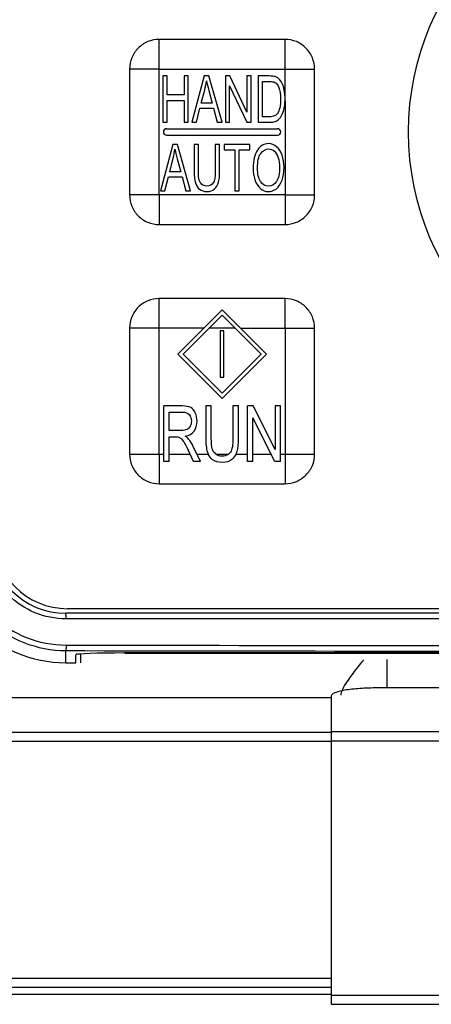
# Model space of a CAD drawing. Header units: millimetres. Extents: x 0 to 1200, y 0 to 1150.
# Tile 32 of 80: x 413 to 436, y 594 to 647. Entities that reach past the tile are written whole.
import ezdxf

# ---------------------------------------------------------------- set-up
doc = ezdxf.new("R2010")
doc.units = ezdxf.units.MM
doc.header["$LTSCALE"] = 74.962963
doc.layers.get('0').update_dxf_attribs({"linetype": 'CONTINUOUS'})
doc.layers.add('00_COMPONENTS', color=7, linetype='CONTINUOUS')

msp = doc.modelspace()

# ---------------------------------------------------------------- linework, layer by layer
at = {"color": 7, "linetype": 'CONTINUOUS'}
msp.add_line((389.586, 594.802), (430.294, 594.802), dxfattribs=at)
at = {"layer": '00_COMPONENTS', "color": 9, "linetype": 'CONTINUOUS'}
for p, q in [((420.994, 637.98), (420.994, 646.381)), ((420.994, 644.78), (429.394, 644.78)), ((427.794, 643.257), (427.794, 644.78)), ((427.794, 643.075), (427.794, 636.38)), ((427.794, 637.98), (419.393, 637.98)), ((420.994, 623.98), (420.994, 632.381)), ((423.402, 630.78), (420.994, 630.78)), ((425.102, 630.78), (423.685, 630.78)), ((425.385, 630.78), (429.394, 630.78)), ((427.794, 630.78), (427.794, 622.38)), ((419.393, 623.98), (421.241, 623.98)), ((421.539, 623.98), (422.659, 623.98)), ((423.033, 623.98), (423.639, 623.98)), ((424.059, 623.98), (424.737, 623.98)), ((425.148, 623.98), (425.774, 623.98)), ((426.059, 623.98), (427.04, 623.98)), ((427.546, 623.98), (427.794, 623.98)), ((482.327, 615.08), (415.96, 615.08)), ((415.944, 612.709), (415.944, 613.365)), ((433.304, 612.893), (433.304, 611.35)), ((430.294, 610.823), (403.679, 610.823)), ((430.294, 608.989), (447.994, 608.989)), ((402.751, 608.953), (430.294, 608.953)), ((430.294, 608.46), (402.751, 608.46)), ((430.294, 608.497), (447.994, 608.497)), ((394.144, 595.667), (430.294, 595.667)), ((430.294, 595.168), (394.144, 595.168)), ((430.294, 594.76), (447.994, 594.76))]:
    msp.add_line(p, q, dxfattribs=at)
at = {"layer": '00_COMPONENTS', "color": 7, "linetype": 'CONTINUOUS'}
for p, q in [((427.794, 646.38), (420.994, 646.38)), ((419.394, 644.78), (419.394, 637.98)), ((429.394, 637.98), (429.394, 644.78)), ((421.194, 644.405), (421.194, 641.905)), ((421.425, 644.405), (421.194, 644.405)), ((421.425, 643.379), (421.425, 644.405)), ((422.335, 644.405), (422.335, 643.379)), ((422.567, 644.405), (422.335, 644.405)), ((422.567, 641.905), (422.567, 644.405)), ((423.432, 644.405), (422.76, 641.905)), ((423.682, 644.405), (423.432, 644.405)), ((424.398, 641.905), (423.682, 644.405)), ((424.58, 644.405), (424.58, 641.905)), ((424.818, 644.405), (424.58, 644.405)), ((425.737, 642.442), (424.818, 644.405)), ((425.737, 644.405), (425.737, 642.442)), ((425.959, 644.405), (425.737, 644.405)), ((425.959, 641.905), (425.959, 644.405)), ((426.348, 644.405), (426.348, 641.905)), ((426.951, 644.405), (426.348, 644.405)), ((426.58, 642.2), (426.58, 644.11)), ((426.58, 644.11), (426.948, 644.11)), ((423.265, 642.932), (423.457, 643.665)), ((423.676, 643.624), (423.858, 642.932)), ((424.802, 641.905), (424.802, 643.87)), ((424.802, 643.87), (425.722, 641.905)), ((422.335, 643.379), (421.425, 643.379)), ((421.425, 641.905), (421.425, 643.084)), ((421.425, 643.084), (422.335, 643.084)), ((422.335, 643.084), (422.335, 641.905)), ((423.006, 641.905), (423.198, 642.662)), ((423.198, 642.662), (423.93, 642.662)), ((423.858, 642.932), (423.265, 642.932)), ((423.93, 642.662), (424.134, 641.905)), ((426.954, 642.2), (426.58, 642.2)), ((421.194, 641.905), (421.425, 641.905)), ((421.394, 641.555), (427.394, 641.555)), ((422.335, 641.905), (422.567, 641.905)), ((422.76, 641.905), (423.006, 641.905)), ((424.134, 641.905), (424.398, 641.905)), ((424.58, 641.905), (424.802, 641.905)), ((425.722, 641.905), (425.959, 641.905)), ((426.348, 641.905), (426.98, 641.905)), ((421.394, 641.205), (427.394, 641.205)), ((421.729, 640.705), (421.057, 638.205)), ((421.978, 640.705), (421.729, 640.705)), ((422.695, 638.205), (421.978, 640.705)), ((422.883, 640.705), (422.883, 639.261)), ((423.115, 640.705), (422.883, 640.705)), ((423.115, 639.262), (423.115, 640.705)), ((424.028, 640.705), (424.028, 639.262)), ((424.26, 640.705), (424.028, 640.705)), ((424.26, 639.261), (424.26, 640.705)), ((424.514, 640.705), (424.514, 640.41)), ((425.901, 640.705), (424.514, 640.705)), ((424.514, 640.41), (425.091, 640.41)), ((425.091, 640.41), (425.091, 638.205)), ((425.322, 638.205), (425.322, 640.41)), ((425.322, 640.41), (425.901, 640.41)), ((425.901, 640.41), (425.901, 640.705)), ((421.562, 639.232), (421.754, 639.965)), ((421.973, 639.924), (422.155, 639.232)), ((421.303, 638.205), (421.495, 638.962)), ((421.495, 638.962), (422.227, 638.962)), ((422.155, 639.232), (421.562, 639.232)), ((422.227, 638.962), (422.431, 638.205)), ((421.057, 638.205), (421.303, 638.205)), ((422.431, 638.205), (422.695, 638.205)), ((425.091, 638.205), (425.322, 638.205)), ((420.994, 636.38), (427.794, 636.38)), ((427.794, 632.38), (420.994, 632.38)), ((422.002, 629.38), (424.394, 631.772)), ((424.394, 631.489), (422.285, 629.38)), ((424.394, 631.772), (426.785, 629.38)), ((426.502, 629.38), (424.394, 631.489)), ((419.394, 630.78), (419.394, 623.98)), ((429.394, 623.98), (429.394, 630.78)), ((424.294, 630.63), (424.294, 628.13)), ((424.494, 630.63), (424.294, 630.63)), ((424.494, 628.13), (424.494, 630.63)), ((422.002, 629.38), (424.394, 626.989)), ((424.394, 627.272), (422.285, 629.38)), ((426.502, 629.38), (424.394, 627.272)), ((424.394, 626.989), (426.785, 629.38)), ((424.294, 628.13), (424.494, 628.13)), ((421.241, 623.58), (421.241, 626.58)), ((422.239, 626.58), (421.241, 626.58)), ((423.511, 626.58), (423.511, 624.847)), ((423.809, 626.58), (423.511, 626.58)), ((423.809, 624.849), (423.809, 626.58)), ((424.983, 626.58), (424.983, 624.849)), ((425.281, 626.58), (424.983, 626.58)), ((425.281, 624.847), (425.281, 626.58)), ((425.774, 623.58), (425.774, 626.58)), ((426.079, 626.58), (425.774, 626.58)), ((427.261, 624.225), (426.079, 626.58)), ((427.261, 626.58), (427.261, 624.225)), ((427.546, 626.58), (427.261, 626.58)), ((427.546, 623.58), (427.546, 626.58)), ((421.539, 625.256), (421.539, 626.249)), ((421.539, 626.249), (422.251, 626.249)), ((426.059, 623.58), (426.059, 625.938)), ((427.241, 623.58), (426.059, 625.938)), ((422.179, 625.256), (421.539, 625.256)), ((421.539, 623.58), (421.539, 624.912)), ((421.539, 624.912), (421.884, 624.912)), ((423.224, 623.58), (422.833, 624.397)), ((422.85, 623.58), (422.552, 624.204)), ((421.539, 623.58), (421.241, 623.58)), ((423.224, 623.58), (422.85, 623.58)), ((426.059, 623.58), (425.774, 623.58)), ((427.546, 623.58), (427.241, 623.58)), ((420.994, 622.38), (427.794, 622.38)), ((482.343, 615.38), (415.944, 615.38)), ((482.244, 615.63), (416.044, 615.63)), ((479.194, 613.237), (419.094, 613.237)), ((419.144, 613.23), (479.144, 613.23)), ((415.944, 612.709), (416.494, 612.709)), ((416.494, 612.709), (416.494, 613.146)), ((416.744, 613.185), (416.744, 612.709)), ((445.494, 611.35), (432.794, 611.35)), ((430.294, 610.916), (430.294, 594.26)), ((430.294, 594.26), (447.994, 594.26))]:
    msp.add_line(p, q, dxfattribs=at)
msp.add_circle((449.144, 641.38), 14.671, dxfattribs=at)
for centre, radius, start, end in [((424.873, 643.171), 2.922, 0.8367, 1.6986), ((424.482, 643.168), 3.313, 358.3974, 0.0167), ((424.764, 643.169), 3.032, 359.9974, 0.8368), ((421.394, 641.38), 0.175, 90, 270), ((427.394, 641.38), 0.175, 270, 90), ((416.044, 619.63), 4, 180, 270), ((415.944, 619.48), 6.771, 180, 270), ((415.944, 619.48), 4.1, 180, 270)]:
    msp.add_arc(centre, radius, start, end, dxfattribs=at)
at = {"layer": '00_COMPONENTS', "color": 9, "linetype": 'CONTINUOUS'}
for centre, radius, start, end in [((449.144, 17787.287), 17173.954, 269.8892389, 270.1107611), ((449.144, 17770.537), 17156.904, 269.8891834, 270.1108166)]:
    msp.add_arc(centre, radius, start, end, dxfattribs=at)
at = {"layer": '00_COMPONENTS', "color": 7, "linetype": 'CONTINUOUS'}
msp.add_ellipse((419.094, 613.146), major_axis=(2.6, 0), ratio=0.034921, start_param=7.853982, end_param=9.424778, dxfattribs=at)
for points, knots in [([(420.994, 646.38), (420.786, 646.38), (420.365, 646.297), (419.833, 645.941), (419.477, 645.409), (419.394, 644.988), (419.394, 644.78)], [0, 0, 0, 0, 0.250027, 0.499994, 0.749971, 1, 1, 1, 1]), ([(429.394, 644.78), (429.394, 644.988), (429.31, 645.409), (428.955, 645.941), (428.423, 646.297), (428.002, 646.38), (427.794, 646.38)], [0, 0, 0, 0, 0.250027, 0.499994, 0.749971, 1, 1, 1, 1]), ([(419.394, 637.98), (419.394, 637.772), (419.477, 637.351), (419.833, 636.82), (420.365, 636.463), (420.786, 636.38), (420.994, 636.38)], [0, 0, 0, 0, 0.250027, 0.499994, 0.749971, 1, 1, 1, 1]), ([(427.794, 636.38), (428.002, 636.38), (428.423, 636.464), (428.954, 636.819), (429.311, 637.351), (429.394, 637.772), (429.394, 637.98)], [0, 0, 0, 0, 0.250027, 0.499994, 0.749971, 1, 1, 1, 1]), ([(420.994, 632.38), (420.786, 632.38), (420.365, 632.297), (419.833, 631.941), (419.477, 631.409), (419.394, 630.988), (419.394, 630.78)], [0, 0, 0, 0, 0.250027, 0.499994, 0.749971, 1, 1, 1, 1]), ([(429.394, 630.78), (429.394, 630.988), (429.31, 631.409), (428.955, 631.941), (428.423, 632.297), (428.002, 632.38), (427.794, 632.38)], [0, 0, 0, 0, 0.250027, 0.499994, 0.749971, 1, 1, 1, 1]), ([(419.394, 623.98), (419.394, 623.772), (419.477, 623.351), (419.833, 622.82), (420.365, 622.463), (420.786, 622.38), (420.994, 622.38)], [0, 0, 0, 0, 0.250027, 0.499994, 0.749971, 1, 1, 1, 1]), ([(424.059, 623.98), (424.056, 623.982), (423.963, 624.05), (423.9, 624.149), (423.863, 624.272)], [0, 0, 0, 0, 0.031888, 1, 1, 1, 1]), ([(427.794, 622.38), (428.002, 622.38), (428.423, 622.464), (428.954, 622.819), (429.311, 623.351), (429.394, 623.772), (429.394, 623.98)], [0, 0, 0, 0, 0.250027, 0.499994, 0.749971, 1, 1, 1, 1]), ([(409.849, 619.168), (409.888, 618.4), (410.264, 616.863), (411.639, 614.943), (413.624, 613.666), (415.176, 613.367), (415.944, 613.365)], [0, 0, 0, 0, 0.250182, 0.500228, 0.750138, 1, 1, 1, 1]), ([(432.046, 612.87), (431.798, 612.574), (431.376, 612.037), (430.98, 611.467), (430.865, 611.191)], [0, 0, 0, 0, 0.563711, 1, 1, 1, 1]), ([(432.794, 611.35), (432.475, 611.35), (432.011, 611.335), (431.422, 611.282), (431.047, 611.23), (430.738, 611.167), (430.53, 611.105), (430.406, 611.046), (430.334, 611), (430.294, 610.948), (430.294, 610.916)], [0, 0, 0, 0, 0.368681, 0.535858, 0.683237, 0.805629, 0.899182, 0.93456, 0.962501, 1, 1, 1, 1]), ([(430.865, 611.191), (430.856, 611.17), (430.828, 611.098), (430.807, 611.021), (430.804, 610.966)], [0, 0, 0, 0, 0.291004, 1, 1, 1, 1])]:
    msp.add_open_spline(points, degree=3, knots=knots, dxfattribs=at)
at = {"layer": '00_COMPONENTS', "color": 9, "linetype": 'CONTINUOUS'}
for points, knots in [([(427.794, 644.78), (427.807, 644.793), (427.789, 644.837), (427.795, 644.887), (427.794, 644.942), (427.794, 645.013), (427.794, 645.102), (427.794, 645.245), (427.794, 645.421), (427.794, 645.631), (427.794, 645.804), (427.794, 645.941), (427.794, 646.042), (427.794, 646.14), (427.794, 646.22), (427.794, 646.281), (427.793, 646.322), (427.796, 646.356), (427.792, 646.37), (427.796, 646.38), (427.794, 646.38)], [0, 0, 0, 0, 0.033791, 0.067165, 0.100827, 0.134443, 0.201498, 0.268311, 0.401091, 0.532512, 0.662128, 0.726004, 0.788993, 0.850701, 0.910285, 0.93867, 0.965269, 0.988176, 0.996476, 1, 1, 1, 1]), ([(420.994, 644.78), (420.981, 644.793), (420.937, 644.775), (420.887, 644.781), (420.832, 644.78), (420.761, 644.78), (420.672, 644.78), (420.529, 644.78), (420.353, 644.78), (420.143, 644.78), (419.97, 644.78), (419.833, 644.78), (419.732, 644.78), (419.634, 644.78), (419.554, 644.78), (419.493, 644.78), (419.452, 644.779), (419.418, 644.782), (419.404, 644.778), (419.394, 644.782), (419.394, 644.78)], [0, 0, 0, 0, 0.033791, 0.067165, 0.100827, 0.134443, 0.201498, 0.268311, 0.401091, 0.532512, 0.662128, 0.726004, 0.788993, 0.850701, 0.910285, 0.93867, 0.965269, 0.988176, 0.996476, 1, 1, 1, 1]), ([(420.994, 637.98), (420.981, 637.968), (420.999, 637.924), (420.993, 637.873), (420.994, 637.819), (420.994, 637.747), (420.994, 637.658), (420.994, 637.516), (420.994, 637.339), (420.994, 637.129), (420.994, 636.956), (420.994, 636.819), (420.994, 636.718), (420.994, 636.62), (420.994, 636.54), (420.994, 636.479), (420.995, 636.439), (420.992, 636.405), (420.996, 636.39), (420.992, 636.38), (420.994, 636.38)], [0, 0, 0, 0, 0.033791, 0.067165, 0.100827, 0.134443, 0.201498, 0.268311, 0.401091, 0.532512, 0.662128, 0.726004, 0.788993, 0.850701, 0.910285, 0.93867, 0.965269, 0.988176, 0.996476, 1, 1, 1, 1]), ([(427.794, 637.98), (427.806, 637.967), (427.85, 637.985), (427.901, 637.979), (427.955, 637.98), (428.027, 637.98), (428.116, 637.98), (428.258, 637.98), (428.435, 637.98), (428.645, 637.98), (428.818, 637.98), (428.955, 637.98), (429.056, 637.98), (429.154, 637.98), (429.234, 637.98), (429.295, 637.98), (429.335, 637.981), (429.369, 637.978), (429.384, 637.982), (429.394, 637.978), (429.394, 637.98)], [0, 0, 0, 0, 0.033791, 0.067165, 0.100827, 0.134443, 0.201498, 0.268311, 0.401091, 0.532512, 0.662128, 0.726004, 0.788993, 0.850701, 0.910285, 0.93867, 0.965269, 0.988176, 0.996476, 1, 1, 1, 1]), ([(427.794, 630.78), (427.807, 630.793), (427.789, 630.837), (427.795, 630.887), (427.794, 630.942), (427.794, 631.013), (427.794, 631.102), (427.794, 631.245), (427.794, 631.421), (427.794, 631.631), (427.794, 631.804), (427.794, 631.941), (427.794, 632.042), (427.794, 632.14), (427.794, 632.22), (427.794, 632.281), (427.793, 632.322), (427.796, 632.356), (427.792, 632.37), (427.796, 632.38), (427.794, 632.38)], [0, 0, 0, 0, 0.033791, 0.067165, 0.100827, 0.134443, 0.201498, 0.268311, 0.401091, 0.532512, 0.662128, 0.726004, 0.788993, 0.850701, 0.910285, 0.93867, 0.965269, 0.988176, 0.996476, 1, 1, 1, 1]), ([(420.994, 630.78), (420.981, 630.793), (420.937, 630.775), (420.887, 630.781), (420.832, 630.78), (420.761, 630.78), (420.672, 630.78), (420.529, 630.78), (420.353, 630.78), (420.143, 630.78), (419.97, 630.78), (419.833, 630.78), (419.732, 630.78), (419.634, 630.78), (419.554, 630.78), (419.493, 630.78), (419.452, 630.779), (419.418, 630.782), (419.404, 630.778), (419.394, 630.782), (419.394, 630.78)], [0, 0, 0, 0, 0.033791, 0.067165, 0.100827, 0.134443, 0.201498, 0.268311, 0.401091, 0.532512, 0.662128, 0.726004, 0.788993, 0.850701, 0.910285, 0.93867, 0.965269, 0.988176, 0.996476, 1, 1, 1, 1]), ([(420.994, 623.98), (420.981, 623.968), (420.999, 623.924), (420.993, 623.873), (420.994, 623.819), (420.994, 623.747), (420.994, 623.658), (420.994, 623.516), (420.994, 623.339), (420.994, 623.129), (420.994, 622.956), (420.994, 622.819), (420.994, 622.718), (420.994, 622.62), (420.994, 622.54), (420.994, 622.479), (420.995, 622.439), (420.992, 622.405), (420.996, 622.39), (420.992, 622.38), (420.994, 622.38)], [0, 0, 0, 0, 0.033791, 0.067165, 0.100827, 0.134443, 0.201498, 0.268311, 0.401091, 0.532512, 0.662128, 0.726004, 0.788993, 0.850701, 0.910285, 0.93867, 0.965269, 0.988176, 0.996476, 1, 1, 1, 1]), ([(427.794, 623.98), (427.806, 623.967), (427.85, 623.985), (427.901, 623.979), (427.955, 623.98), (428.027, 623.98), (428.116, 623.98), (428.258, 623.98), (428.435, 623.98), (428.645, 623.98), (428.818, 623.98), (428.955, 623.98), (429.056, 623.98), (429.154, 623.98), (429.234, 623.98), (429.295, 623.98), (429.335, 623.981), (429.369, 623.978), (429.384, 623.982), (429.394, 623.978), (429.394, 623.98)], [0, 0, 0, 0, 0.033791, 0.067165, 0.100827, 0.134443, 0.201498, 0.268311, 0.401091, 0.532512, 0.662128, 0.726004, 0.788993, 0.850701, 0.910285, 0.93867, 0.965269, 0.988176, 0.996476, 1, 1, 1, 1]), ([(410.168, 619.174), (410.207, 618.444), (410.566, 616.985), (411.872, 615.163), (413.757, 613.951), (415.231, 613.666), (415.96, 613.665)], [0, 0, 0, 0, 0.2502, 0.500253, 0.750154, 1, 1, 1, 1]), ([(415.96, 615.08), (415.389, 615.08), (414.233, 615.309), (412.771, 616.288), (411.792, 617.75), (411.563, 618.908), (411.563, 619.48)], [0, 0, 0, 0, 0.249835, 0.499742, 0.749805, 1, 1, 1, 1]), ([(415.96, 615.08), (415.96, 615.118), (415.959, 615.187), (415.959, 615.287), (415.947, 615.334), (415.952, 615.38), (415.944, 615.38)], [0, 0, 0, 0, 0.380739, 0.70472, 0.921136, 1, 1, 1, 1]), ([(415.96, 613.665), (415.96, 613.628), (415.959, 613.559), (415.959, 613.464), (415.948, 613.408), (415.951, 613.37), (415.944, 613.365)], [0, 0, 0, 0, 0.37313, 0.69306, 0.911816, 1, 1, 1, 1])]:
    msp.add_open_spline(points, degree=3, knots=knots, dxfattribs=at)
at = {"layer": '00_COMPONENTS', "color": 7, "linetype": 'CONTINUOUS'}
for points in [[(423.457, 643.665), (423.498, 643.822), (423.529, 643.982), (423.551, 644.143)], [(423.551, 644.143), (423.578, 644.006), (423.62, 643.834), (423.676, 643.624)], [(426.948, 644.11), (427.085, 644.11), (427.185, 644.093), (427.247, 644.059)], [(427.263, 644.369), (427.191, 644.393), (427.087, 644.405), (426.951, 644.405)], [(427.519, 644.189), (427.448, 644.276), (427.363, 644.335), (427.263, 644.369)], [(427.726, 643.762), (427.681, 643.936), (427.611, 644.078), (427.519, 644.189)], [(427.247, 644.059), (427.333, 644.011), (427.406, 643.916), (427.466, 643.776)], [(427.466, 643.776), (427.525, 643.636), (427.556, 643.435), (427.556, 643.174)], [(427.794, 643.257), (427.788, 643.443), (427.765, 643.612), (427.726, 643.762)], [(427.556, 643.174), (427.556, 642.985), (427.541, 642.824), (427.51, 642.691)], [(427.749, 642.664), (427.774, 642.786), (427.79, 642.923), (427.794, 643.075)], [(427.51, 642.691), (427.479, 642.558), (427.437, 642.454), (427.382, 642.376)], [(427.629, 642.299), (427.677, 642.395), (427.718, 642.517), (427.749, 642.664)], [(427.225, 642.246), (427.159, 642.215), (427.068, 642.2), (426.954, 642.2)], [(426.98, 641.905), (427.085, 641.905), (427.179, 641.919), (427.261, 641.947)], [(427.382, 642.376), (427.343, 642.32), (427.29, 642.277), (427.225, 642.246)], [(427.261, 641.947), (427.342, 641.975), (427.412, 642.018), (427.469, 642.072)], [(427.469, 642.072), (427.527, 642.127), (427.58, 642.204), (427.629, 642.299)], [(421.754, 639.965), (421.795, 640.122), (421.826, 640.282), (421.848, 640.443)], [(421.848, 640.443), (421.875, 640.306), (421.917, 640.134), (421.973, 639.924)], [(426.302, 640.397), (426.146, 640.161), (426.068, 639.837), (426.068, 639.423)], [(426.906, 640.749), (426.659, 640.749), (426.457, 640.632), (426.302, 640.397)], [(426.484, 640.223), (426.602, 640.383), (426.743, 640.465), (426.907, 640.465)], [(427.343, 640.583), (427.213, 640.693), (427.067, 640.749), (426.906, 640.749)], [(426.907, 640.465), (427.022, 640.465), (427.126, 640.422), (427.219, 640.338)], [(427.639, 640.122), (427.571, 640.32), (427.472, 640.473), (427.343, 640.583)], [(426.307, 639.418), (426.307, 639.793), (426.365, 640.062), (426.484, 640.223)], [(427.219, 640.338), (427.312, 640.255), (427.382, 640.137), (427.43, 639.985)], [(427.43, 639.985), (427.478, 639.834), (427.503, 639.656), (427.503, 639.453)], [(427.742, 639.452), (427.742, 639.701), (427.707, 639.924), (427.639, 640.122)], [(426.068, 639.423), (426.068, 639.203), (426.102, 638.995), (426.168, 638.798)], [(426.476, 638.705), (426.363, 638.879), (426.307, 639.116), (426.307, 639.418)], [(427.503, 639.453), (427.503, 639.131), (427.446, 638.882), (427.334, 638.708)], [(427.635, 638.771), (427.706, 638.971), (427.742, 639.198), (427.742, 639.452)], [(422.883, 639.261), (422.883, 638.995), (422.905, 638.787), (422.95, 638.633)], [(423.157, 638.782), (423.128, 638.884), (423.115, 639.044), (423.115, 639.262)], [(423.302, 638.544), (423.233, 638.599), (423.185, 638.679), (423.157, 638.782)], [(424.028, 639.262), (424.028, 638.949), (423.991, 638.735), (423.919, 638.626)], [(424.2, 638.662), (424.239, 638.809), (424.26, 639.008), (424.26, 639.261)], [(426.168, 638.798), (426.235, 638.601), (426.333, 638.446), (426.463, 638.332)], [(427.33, 638.316), (427.461, 638.418), (427.563, 638.57), (427.635, 638.771)], [(422.95, 638.633), (422.994, 638.48), (423.068, 638.364), (423.173, 638.283)], [(423.173, 638.283), (423.277, 638.203), (423.411, 638.162), (423.576, 638.162)], [(423.555, 638.461), (423.455, 638.461), (423.372, 638.488), (423.302, 638.544)], [(423.919, 638.626), (423.847, 638.515), (423.725, 638.461), (423.555, 638.461)], [(423.576, 638.162), (423.744, 638.162), (423.88, 638.209), (423.984, 638.301)], [(423.984, 638.301), (424.088, 638.393), (424.159, 638.514), (424.2, 638.662)], [(426.463, 638.332), (426.592, 638.219), (426.74, 638.162), (426.905, 638.162)], [(426.904, 638.446), (426.732, 638.446), (426.59, 638.531), (426.476, 638.705)], [(427.334, 638.708), (427.221, 638.533), (427.078, 638.446), (426.904, 638.446)], [(426.905, 638.162), (427.057, 638.162), (427.199, 638.214), (427.33, 638.316)], [(422.696, 626.498), (422.592, 626.551), (422.439, 626.58), (422.239, 626.58)], [(422.251, 626.249), (422.417, 626.249), (422.54, 626.202), (422.616, 626.111)], [(422.616, 626.111), (422.693, 626.019), (422.733, 625.903), (422.733, 625.762)], [(422.946, 626.213), (422.884, 626.349), (422.801, 626.445), (422.696, 626.498)], [(423.04, 625.762), (423.04, 625.925), (423.008, 626.077), (422.946, 626.213)], [(422.673, 625.491), (422.633, 625.41), (422.575, 625.348), (422.498, 625.311)], [(422.733, 625.762), (422.733, 625.663), (422.713, 625.573), (422.673, 625.491)], [(422.885, 625.223), (422.988, 625.369), (423.04, 625.549), (423.04, 625.762)], [(422.498, 625.311), (422.422, 625.275), (422.314, 625.256), (422.179, 625.256)], [(422.406, 624.945), (422.621, 624.984), (422.781, 625.076), (422.885, 625.223)], [(422.585, 624.795), (422.544, 624.845), (422.485, 624.894), (422.406, 624.945)], [(421.884, 624.912), (421.961, 624.912), (422.016, 624.906), (422.05, 624.896)], [(422.05, 624.896), (422.096, 624.882), (422.141, 624.855), (422.185, 624.817)], [(422.185, 624.817), (422.23, 624.779), (422.28, 624.712), (422.336, 624.617)], [(422.336, 624.617), (422.392, 624.521), (422.466, 624.385), (422.552, 624.204)], [(422.833, 624.397), (422.755, 624.556), (422.672, 624.689), (422.585, 624.795)], [(423.511, 624.847), (423.511, 624.528), (423.539, 624.278), (423.597, 624.093)], [(423.863, 624.272), (423.826, 624.395), (423.809, 624.587), (423.809, 624.849)], [(424.983, 624.849), (424.983, 624.472), (424.936, 624.217), (424.844, 624.086)], [(425.204, 624.129), (425.255, 624.305), (425.281, 624.544), (425.281, 624.847)], [(423.597, 624.093), (423.609, 624.054), (423.623, 624.016), (423.639, 623.98)], [(423.884, 623.674), (423.778, 623.75), (423.697, 623.851), (423.639, 623.98)], [(424.059, 623.98), (424.146, 623.918), (424.251, 623.887), (424.375, 623.887)], [(424.375, 623.887), (424.525, 623.887), (424.645, 623.918), (424.737, 623.98)], [(424.844, 624.086), (424.814, 624.044), (424.778, 624.009), (424.737, 623.98)], [(425.148, 623.98), (425.094, 623.868), (425.021, 623.773), (424.926, 623.695)], [(425.148, 623.98), (425.17, 624.027), (425.189, 624.076), (425.204, 624.129)], [(424.402, 623.529), (424.19, 623.529), (424.018, 623.578), (423.884, 623.674)], [(424.926, 623.695), (424.793, 623.584), (424.618, 623.529), (424.402, 623.529)]]:
    msp.add_open_spline(points, degree=3, dxfattribs=at)

doc.saveas('drawing.dxf')
